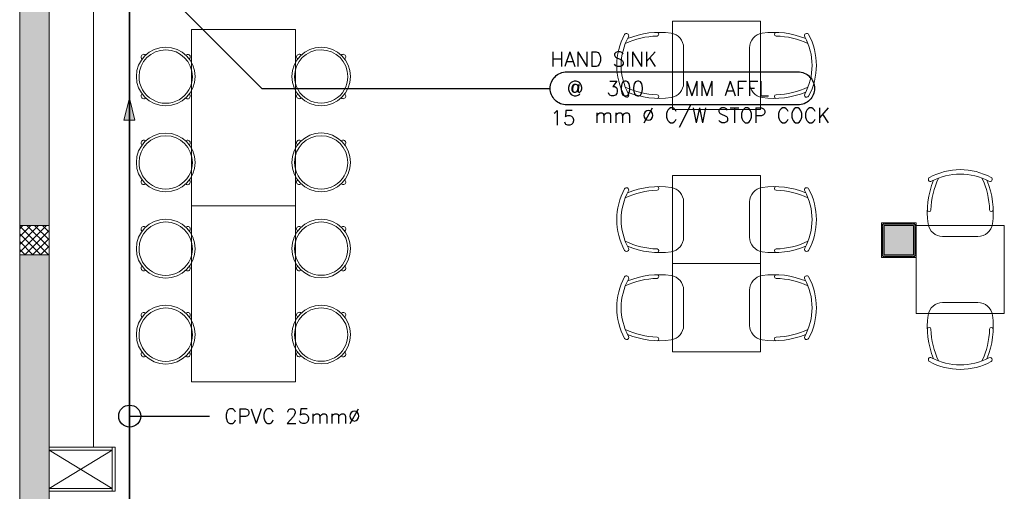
# Model space of a CAD drawing. Header units: millimetres. Extents: x -1747 to 60076, y -13777 to 14438.
# Tile 3 of 29: x 0 to 6708, y 4220 to 7431. Entities that reach past the tile are written whole.
import ezdxf
from ezdxf.enums import TextEntityAlignment as Align

# ---------------------------------------------------------------- set-up
doc = ezdxf.new("R2010")
doc.units = ezdxf.units.MM
doc.header["$MEASUREMENT"] = 0
doc.linetypes.add('CENTER', pattern=[2, 1.25, -0.25, 0.25, -0.25])
doc.layers.get('0').update_dxf_attribs({"lineweight": 5})
doc.layers.add('FLOOR LAYOUT', color=9, linetype='Continuous', lineweight=0, true_color=0x808080)
doc.layers.add('PLUMBING-WS-CW-PIPE', color=5, linetype='Continuous', lineweight=0, true_color=0x0000ff)
for name, color, linetype in [('LINE', 7, 'Continuous'), ('PLUMBING-DW-TR-LVL-TAG', 7, 'Continuous'), ('TAG', 7, 'Continuous')]:
    doc.layers.add(name, color=color, linetype=linetype)
doc.layers.add('PLUMBING-WS-PIPE-TEXT', color=7, linetype='Continuous', lineweight=0)
doc.styles.add('Oswald Light', font='txt')
doc.styles.add('ROMANS-100', font='romans.shx')
doc.styles.get("Standard").update_dxf_attribs({"font": 'romans.shx'})
doc.dimstyles.new('CLOSSED FILLED-ROMANS-100', dxfattribs={"dimtxt": 100, "dimasz": 100, "dimexe": 50, "dimexo": 50, "dimgap": 50, "dimtad": 1, "dimdec": 0, "dimzin": 0, "dimdsep": 46, "dimtxsty": 'ROMANS-100', "dimcen": 0.09, "dimclrd": 256, "dimclre": 256, "dimclrt": 256, "dimadec": 0, "dimazin": 0, "dimtfac": 1, "dimtdec": 0, "dimtofl": 0, "dimtmove": 0, "dimatfit": 3, "dimfxl": 1, "dimtolj": 1, "dimtzin": 0, "dimarcsym": 0})
doc.dimstyles.new('MDS-50', dxfattribs={"dimtxt": 100, "dimasz": 100, "dimexe": 50, "dimexo": 50, "dimgap": 25, "dimtad": 1, "dimdec": 0, "dimtxsty": 'Oswald Light', "dimcen": 0, "dimdle": 1.5875, "dimazin": 0, "dimtfac": 1, "dimtdec": 0, "dimtix": 1, "dimtmove": 0, "dimatfit": 0, "dimfxl": 1, "dimfrac": 2, "dimtolj": 1, "dimarcsym": 0})

# ---------------------------------------------------------------- blocks, each defined once
blk = doc.blocks.new('PLUMB-WS-WS-TAG')
at = {"layer": 'PLUMBING-DW-TR-LVL-TAG'}
blk.add_lwpolyline([(112.5, 112.5), (1687.5, 112.5, -0.414214), (1800, 0, -0.414214), (1687.5, -112.5), (112.5, -112.5, -0.414214), (0, 0), (0, 0, -0.414214)], format="xyb", close=True, dxfattribs=at)
at = {"layer": 'PLUMBING-DW-TR-LVL-TAG', "char_height": 100, "attachment_point": 4}
for s, width, insert in [('{\\Fromans|c0;@}', 115.286, (112.5, 0)), ('{\\Fromans|c0;MM AFFL}', 662.905, (912.5, 0)), ('mm %%C C/W STOP COCK', 1987.152, (300, -200))]:
    blk.add_mtext_dynamic_manual_height_columns(s, width=width, gutter_width=3324.7, heights=[0], dxfattribs=dict(at, insert=insert))
at = {"layer": 'PLUMBING-DW-TR-LVL-TAG', "style": 'ROMANS-100'}
for tag, p in [('PLUM-DR-EQP', (0, 200)), ('PLUM-DR-PSIZE', (0, -200))]:
    blk.add_attdef(tag, text='', height=100, dxfattribs=at).set_placement(p, align=Align.MIDDLE_LEFT)
blk.add_attdef('PLUM-PIPE-LVL', text='', height=100, dxfattribs=at).set_placement((512.5, 0), align=Align.MIDDLE_CENTER)
blk = doc.blocks.new('CW-FA')
at = {"layer": 'PLUMBING-WS-CW-PIPE', "lineweight": 0}
h = blk.add_hatch(color=256, dxfattribs=at)
h.dxf.hatch_style = 1
h.paths.add_polyline_path([(100, 0), (-50, 37.5), (-50, -37.5)])
blk.add_lwpolyline([(-50, 37.5), (100, 0), (-50, -37.5), (-50, 37.5)], dxfattribs=at)
blk = doc.blocks.new('FLOOR PLAN')
at = {"layer": 'FLOOR LAYOUT'}
h = blk.add_hatch(color=256, dxfattribs=at)
h.dxf.hatch_style = 1
h.paths.add_polyline_path([(200, 13280), (0, 13280), (0, 0), (4190, 0), (4190, 650), (4390, 650), (4390, 850), (3990, 850), (3990, 200), (200, 200), (200, 8735.8), (200, 8835.8), (200, 9585.8), (200, 9685.8), (200, 10435.8), (200, 10535.8), (200, 11285.8), (200, 11385.8), (200, 12135.8), (200, 12235.8)])
h.paths.add_polyline_path([(0, 11087.2), (200, 11087.2), (200, 11287.2), (0, 11287.2)], flags=17)
h.paths.add_polyline_path([(0, 8211.4), (200, 8211.4), (200, 8411.4), (0, 8411.4)], flags=17)
h.paths.add_polyline_path([(0, 5830), (200, 5830), (200, 6030), (0, 6030)], flags=17)
h.paths.add_polyline_path([(0, 3420), (200, 3420), (200, 3620), (0, 3620)], flags=17)
h.paths.add_polyline_path([(0, 0), (200, 0), (200, 200), (0, 200)], flags=17)
h.paths.add_polyline_path([(1995, 0.3), (2195, 0.3), (2195, 200.3), (1995, 200.3)], flags=16)
h.paths.add_polyline_path([(3990, 0), (4190, 0), (4190, 200), (3990, 200)], flags=17)
h.paths.add_polyline_path([(4190, 650), (4390, 650), (4390, 850), (4190, 850)], flags=17)
h = blk.add_hatch(color=256, dxfattribs=at)
h.dxf.hatch_style = 1
h.paths.add_polyline_path([(5890, 5830), (6090, 5830), (6090, 6030), (5890, 6030)])
for p, q in [((0, 13480), (0, 0)), ((200, 13480), (200, 200)), ((200, 4520), (200, 8211.4)), ((502, 7909.4), (502, 4520)), ((4448, 6820), (4448, 7420)), ((5048, 7420), (4448, 7420)), ((4448, 7420), (4448, 6820)), ((5048, 7420), (4448, 7420)), ((5048, 7420), (5048, 6820)), ((5048, 6820), (5048, 7420)), ((1170.4, 7364.5), (1878.3, 7364.5)), ((1170.4, 6164.5), (1170.4, 7364.5)), ((1878.3, 7364.5), (1878.3, 6164.5)), ((4523, 7240.1), (4523, 6999.9)), ((4973, 7240.1), (4973, 6999.9)), ((4448, 6820), (5048, 6820)), ((4448, 6820), (5048, 6820)), ((4448, 5770), (4448, 6370)), ((5048, 6370), (4448, 6370)), ((5048, 6370), (4448, 6370)), ((4448, 6370), (4448, 5770)), ((5048, 6370), (5048, 5770)), ((5048, 5770), (5048, 6370)), ((4523, 5949.9), (4523, 6190.1)), ((4973, 5949.9), (4973, 6190.1)), ((1170.4, 6164.7), (1878.3, 6164.7)), ((1170.4, 4964.7), (1170.4, 6164.7)), ((1878.3, 6164.5), (1170.4, 6164.5)), ((1878.3, 6164.7), (1878.3, 4964.7)), ((5881, 6048), (5872, 6048)), ((5872, 6048), (5872, 6039)), ((5872, 6048), (6108, 6048)), ((5872, 5812), (5872, 6048)), ((5872, 6039), (5881, 6030)), ((5872, 6039), (5872, 6030)), ((5890, 6039), (5881, 6048)), ((5881, 6048), (5890, 6048)), ((6099, 6039), (5881, 6039)), ((5881, 6039), (5881, 5821)), ((5899, 6048), (5890, 6048)), ((5890, 6048), (5890, 6039)), ((5899, 6039), (5899, 6048)), ((5899, 6048), (6081, 6048)), ((5899, 6045), (6081, 6045)), ((5899, 6042), (6081, 6042)), ((6090, 6048), (6081, 6048)), ((6081, 6048), (6081, 6039)), ((6090, 6039), (6090, 6048)), ((6099, 6048), (6090, 6039)), ((6090, 6048), (6099, 6048)), ((6108, 6048), (6099, 6048)), ((6099, 5821), (6099, 6039)), ((6099, 6030), (6108, 6039)), ((6108, 6039), (6108, 6048)), ((6108, 6048), (6108, 5812)), ((6108, 6039), (6108, 6030)), ((0, 6007.5), (22.5, 6030)), ((0, 5954.5), (75.5, 6030)), ((0, 5901.4), (128.6, 6030)), ((0, 5848.4), (181.6, 6030)), ((200, 6030), (0, 6030)), ((0, 6030), (0, 5830)), ((196, 5830), (0, 6026)), ((142.9, 5830), (0, 5972.9)), ((34.6, 5830), (200, 5995.4)), ((200, 5879), (49, 6030)), ((200, 5932), (102, 6030)), ((200, 5985.1), (155.1, 6030)), ((200, 5830), (200, 6030)), ((5881, 6030), (5872, 6030)), ((5872, 6030), (5872, 6021)), ((5872, 6021), (5881, 6021)), ((5872, 6021), (5872, 5839)), ((5875, 6021), (5875, 5839)), ((5878, 6021), (5878, 5839)), ((5890, 6030), (6090, 6030)), ((5890, 5830), (5890, 6030)), ((6090, 6030), (5890, 6030)), ((5890, 6030), (5890, 5830)), ((6090, 6030), (6090, 5830)), ((6090, 5830), (6090, 6030)), ((6108, 6030), (6099, 6030)), ((6099, 6021), (6108, 6021)), ((6102, 6021), (6102, 5839)), ((6105, 6021), (6105, 5839)), ((6108, 6030), (6708, 6030)), ((6108, 6030), (6108, 5430)), ((6708, 6030), (6108, 6030)), ((6108, 6030), (6108, 5430)), ((6108, 6021), (6108, 6030)), ((6108, 6021), (6108, 5839)), ((6708, 5430), (6708, 6030)), ((6708, 5430), (6708, 6030)), ((89.9, 5830), (0, 5919.9)), ((87.7, 5830), (200, 5942.3)), ((6287.9, 5955), (6528.1, 5955)), ((36.9, 5830), (0, 5866.9)), ((140.7, 5830), (200, 5889.3)), ((193.7, 5830), (200, 5836.3)), ((5881, 5839), (5872, 5839)), ((5872, 5839), (5872, 5830)), ((6108, 5839), (6099, 5839)), ((6108, 5830), (6108, 5839)), ((0, 5830), (200, 5830)), ((4448, 5770), (5048, 5770)), ((4448, 5770), (5048, 5770)), ((4448, 5170), (4448, 5770)), ((5048, 5770), (4448, 5770)), ((5048, 5770), (4448, 5770)), ((4448, 5770), (4448, 5170)), ((5048, 5770), (5048, 5170)), ((5048, 5170), (5048, 5770)), ((5872, 5830), (5881, 5830)), ((5881, 5830), (5872, 5821)), ((5872, 5821), (5872, 5830)), ((5872, 5821), (5872, 5812)), ((5872, 5812), (5881, 5812)), ((6108, 5812), (5872, 5812)), ((5881, 5821), (6099, 5821)), ((5881, 5812), (5890, 5821)), ((5881, 5812), (5890, 5812)), ((6090, 5830), (5890, 5830)), ((5890, 5830), (6090, 5830)), ((5890, 5821), (5890, 5812)), ((5890, 5812), (5899, 5812)), ((5899, 5812), (5899, 5821)), ((5899, 5818), (6081, 5818)), ((5899, 5815), (6081, 5815)), ((5899, 5812), (6081, 5812)), ((6081, 5821), (6081, 5812)), ((6081, 5812), (6090, 5812)), ((6090, 5812), (6090, 5821)), ((6090, 5821), (6099, 5812)), ((6099, 5812), (6090, 5812)), ((6108, 5821), (6099, 5830)), ((6099, 5830), (6108, 5830)), ((6099, 5812), (6108, 5812)), ((6108, 5830), (6108, 5821)), ((6108, 5812), (6108, 5821)), ((4523, 5349.9), (4523, 5590.1)), ((4973, 5349.9), (4973, 5590.1)), ((6287.9, 5505), (6528.1, 5505)), ((6708, 5430), (6108, 5430)), ((6108, 5430), (6708, 5430)), ((4448, 5170), (5048, 5170)), ((4448, 5170), (5048, 5170)), ((1878.3, 4964.7), (1170.4, 4964.7)), ((502, 4520), (200, 4520)), ((650, 4520), (200, 4520)), ((200, 4240), (630, 4500)), ((200, 4500), (630, 4240)), ((630, 4500), (200, 4500)), ((630, 4220), (630, 4520)), ((650, 4220), (650, 4520)), ((630, 4240), (200, 4240)), ((650, 4220), (200, 4220))]:
    blk.add_line(p, q, dxfattribs=at)
at = {"layer": 'FLOOR LAYOUT', "extrusion": (-8.16355e-49, -1.29875e-40, -1)}
for centre in [(-994.8, 7043.8), (-2053.9, 7044.2), (-994.8, 6459.1), (-2053.9, 6459.5), (-994.8, 5871.8), (-2053.9, 5872.3), (-994.8, 5286.6), (-2053.9, 5287)]:
    blk.add_circle(centre, 200, dxfattribs=at)
at = {"layer": 'FLOOR LAYOUT'}
for centre, radius, start, end in [((4508.1, 7120), 440.1, 151.57492, 208.42508), ((4508.1, 7120), 440.1, 151.57492, 208.42508), ((4508.1, 7120), 410.1, 151.57536, 208.42464), ((4134.2, 7322.3), 15, 331.57208, 151.57208), ((4356.2, 6782.8), 537.1, 91.51212, 115.41481), ((4356.2, 6782.8), 562.1, 81.68335, 112.54812), ((4341.4, 7332.4), 12.7, 272.69133, 78.23637), ((4423, 7240.1), 100, 0, 81.68335), ((5073, 7240.1), 100, 98.31665, 180), ((5139.8, 6782.8), 562.1, 67.45188, 98.31665), ((5154.6, 7332.4), 12.7, 101.76363, 267.30867), ((5139.8, 6782.8), 537.1, 64.58519, 88.48788), ((5361.8, 7322.3), 15, 28.42792, 208.42792), ((4987.9, 7120), 410.1, 331.57536, 28.42464), ((4987.9, 7120), 440.1, 331.57492, 28.42508), ((4987.9, 7120), 440.1, 331.57492, 28.42508), ((4423, 6999.9), 100, 278.31665, 0), ((5073, 6999.9), 100, 180, 261.68335), ((4134.2, 6917.7), 15, 208.42792, 28.42792), ((4134.2, 6917.7), 15, 208.42792, 28.42792), ((4356.2, 7457.2), 537.1, 244.58519, 268.48788), ((4356.2, 7457.2), 562.1, 247.45188, 278.31665), ((4341.4, 6907.6), 12.7, 281.76363, 87.30867), ((5139.8, 7457.2), 562.1, 261.68335, 292.54812), ((5154.6, 6907.6), 12.7, 92.69133, 258.23637), ((5139.8, 7457.2), 537.1, 271.51212, 295.41481), ((5361.8, 6917.7), 15, 151.57208, 331.57208), ((5361.8, 6917.7), 15, 151.57208, 331.57208), ((6408, 5969.9), 440.1, 61.57492, 118.42508), ((6408, 5969.9), 440.1, 61.57492, 118.42508), ((6408, 5969.9), 410.1, 61.57536, 118.42464), ((6745.2, 6121.8), 562.1, 157.45188, 188.31665), ((6205.7, 6343.8), 15, 118.42792, 298.42792), ((6745.2, 6121.8), 537.1, 154.58519, 178.48788), ((6070.9, 6121.8), 537.1, 1.51212, 25.41481), ((6070.9, 6121.8), 562.1, 351.68335, 22.54812), ((6610.3, 6343.8), 15, 241.57208, 61.57208), ((6610.3, 6343.8), 15, 241.57208, 61.57208), ((4508.1, 6070), 440.1, 151.57492, 208.42508), ((4508.1, 6070), 440.1, 151.57492, 208.42508), ((4508.1, 6070), 410.1, 151.57536, 208.42464), ((4134.2, 6272.3), 15, 331.57208, 151.57208), ((4134.2, 6272.3), 15, 331.57208, 151.57208), ((4356.2, 5732.8), 537.1, 91.51212, 115.41481), ((4356.2, 5732.8), 562.1, 81.68335, 112.54812), ((4341.4, 6282.4), 12.7, 272.69133, 78.23637), ((4423, 6190.1), 100, 0, 81.68335), ((5073, 6190.1), 100, 98.31665, 180), ((5139.8, 5732.8), 562.1, 67.45188, 98.31665), ((5154.6, 6282.4), 12.7, 101.76363, 267.30867), ((5139.8, 5732.8), 537.1, 64.58519, 88.48788), ((5361.8, 6272.3), 15, 28.42792, 208.42792), ((5361.8, 6272.3), 15, 28.42792, 208.42792), ((4987.9, 6070), 410.1, 331.57536, 28.42464), ((4987.9, 6070), 440.1, 331.57492, 28.42508), ((4987.9, 6070), 440.1, 331.57492, 28.42508), ((6195.6, 6136.6), 12.7, 191.76363, 357.30867), ((6620.4, 6136.6), 12.7, 182.69133, 348.23637), ((6287.9, 6055), 100, 188.31665, 270), ((6528.1, 6055), 100, 270, 351.68335), ((4356.2, 6407.2), 537.1, 244.58519, 268.48788), ((4423, 5949.9), 100, 278.31665, 0), ((5073, 5949.9), 100, 180, 261.68335), ((5139.8, 6407.2), 537.1, 271.51212, 295.41481), ((4134.2, 5867.7), 15, 208.42792, 28.42792), ((4356.2, 6407.2), 562.1, 247.45188, 278.31665), ((4341.4, 5857.6), 12.7, 281.76363, 87.30867), ((5139.8, 6407.2), 562.1, 261.68335, 292.54812), ((5154.6, 5857.6), 12.7, 92.69133, 258.23637), ((5361.8, 5867.7), 15, 151.57208, 331.57208), ((4508.1, 5470), 440.1, 151.57492, 208.42508), ((4508.1, 5470), 440.1, 151.57492, 208.42508), ((4508.1, 5470), 410.1, 151.57536, 208.42464), ((4134.2, 5672.3), 15, 331.57208, 151.57208), ((4134.2, 5672.3), 15, 331.57208, 151.57208), ((4356.2, 5132.8), 537.1, 91.51212, 115.41481), ((4356.2, 5132.8), 562.1, 81.68335, 112.54812), ((4341.4, 5682.4), 12.7, 272.69133, 78.23637), ((4423, 5590.1), 100, 0, 81.68335), ((5073, 5590.1), 100, 98.31665, 180), ((5139.8, 5132.8), 562.1, 67.45188, 98.31665), ((5154.6, 5682.4), 12.7, 101.76363, 267.30867), ((5139.8, 5132.8), 537.1, 64.58519, 88.48788), ((5361.8, 5672.3), 15, 28.42792, 208.42792), ((5361.8, 5672.3), 15, 28.42792, 208.42792), ((4987.9, 5470), 410.1, 331.57536, 28.42464), ((4987.9, 5470), 440.1, 331.57492, 28.42508), ((4987.9, 5470), 440.1, 331.57492, 28.42508), ((6287.9, 5405), 100, 90, 171.68335), ((6528.1, 5405), 100, 8.31665, 90), ((6745.2, 5338.2), 562.1, 171.68335, 202.54812), ((6070.9, 5338.2), 562.1, 337.45188, 8.31665), ((4356.2, 5807.2), 537.1, 244.58519, 268.48788), ((4423, 5349.9), 100, 278.31665, 0), ((5073, 5349.9), 100, 180, 261.68335), ((5139.8, 5807.2), 537.1, 271.51212, 295.41481), ((6195.6, 5323.4), 12.7, 2.69133, 168.23637), ((6745.2, 5338.2), 537.1, 181.51212, 205.41481), ((6070.9, 5338.2), 537.1, 334.58519, 358.48788), ((6620.4, 5323.4), 12.7, 11.76363, 177.30867), ((4134.2, 5267.7), 15, 208.42792, 28.42792), ((4356.2, 5807.2), 562.1, 247.45188, 278.31665), ((4341.4, 5257.6), 12.7, 281.76363, 87.30867), ((5139.8, 5807.2), 562.1, 261.68335, 292.54812), ((5154.6, 5257.6), 12.7, 92.69133, 258.23637), ((5361.8, 5267.7), 15, 151.57208, 331.57208), ((6205.7, 5116.2), 15, 61.57208, 241.57208), ((6408, 5490.1), 440.1, 241.57492, 298.42508), ((6408, 5490.1), 440.1, 241.57492, 298.42508), ((6408, 5490.1), 410.1, 241.57536, 298.42464), ((6610.3, 5116.2), 15, 298.42792, 118.42792), ((6610.3, 5116.2), 15, 298.42792, 118.42792)]:
    blk.add_arc(centre, radius, start, end, dxfattribs=at)
at = {"layer": 'FLOOR LAYOUT', "extrusion": (-8.16355e-49, -1.29875e-40, -1)}
for centre, radius, start, end in [((-994.8, 7043.8), 181.8, 0.0611, 180.0611), ((-845.7, 7177.1), 18.2, 309.18149, 134.39199), ((-1144.2, 7176.7), 18.2, 45.7302, 230.9407), ((-2053.9, 7044.2), 181.8, 0.0611, 180.0611), ((-1904.8, 7177.5), 18.2, 309.18149, 134.39199), ((-2203.3, 7177.2), 18.2, 45.7302, 230.9407), ((-994.8, 7043.8), 181.8, 180.0611, 0.0611), ((-2053.9, 7044.2), 181.8, 180.0611, 0.0611), ((-845.4, 6910.8), 18.2, 225.7302, 50.9407), ((-1143.9, 6910.5), 18.2, 129.18149, 314.39199), ((-1904.5, 6911.3), 18.2, 225.7302, 50.9407), ((-2203.1, 6911), 18.2, 129.18149, 314.39199), ((-994.8, 6459.1), 181.8, 0.0611, 180.0611), ((-2053.9, 6459.5), 181.8, 0.0611, 180.0611), ((-845.7, 6592.3), 18.2, 309.18149, 134.39199), ((-1144.2, 6592), 18.2, 45.7302, 230.9407), ((-1904.8, 6592.8), 18.2, 309.18149, 134.39199), ((-2203.3, 6592.4), 18.2, 45.7302, 230.9407), ((-994.8, 6459.1), 181.8, 180.0611, 0.0611), ((-2053.9, 6459.5), 181.8, 180.0611, 0.0611), ((-845.4, 6326.1), 18.2, 225.7302, 50.9407), ((-1143.9, 6325.8), 18.2, 129.18149, 314.39199), ((-1904.5, 6326.5), 18.2, 225.7302, 50.9407), ((-2203.1, 6326.2), 18.2, 129.18149, 314.39199), ((-994.8, 5871.8), 181.8, 0.0611, 180.0611), ((-2053.9, 5872.3), 181.8, 0.0611, 180.0611), ((-845.7, 6005.1), 18.2, 309.18149, 134.39199), ((-1144.2, 6004.8), 18.2, 45.7302, 230.9407), ((-1904.8, 6005.5), 18.2, 309.18149, 134.39199), ((-2203.3, 6005.2), 18.2, 45.7302, 230.9407), ((-994.8, 5871.8), 181.8, 180.0611, 0.0611), ((-2053.9, 5872.3), 181.8, 180.0611, 0.0611), ((-845.4, 5738.9), 18.2, 225.7302, 50.9407), ((-1143.9, 5738.6), 18.2, 129.18149, 314.39199), ((-1904.5, 5739.3), 18.2, 225.7302, 50.9407), ((-2203.1, 5739), 18.2, 129.18149, 314.39199), ((-994.8, 5286.6), 181.8, 0.0611, 180.0611), ((-845.7, 5419.9), 18.2, 309.18149, 134.39199), ((-1144.2, 5419.5), 18.2, 45.7302, 230.9407), ((-2053.9, 5287), 181.8, 0.0611, 180.0611), ((-1904.8, 5420.3), 18.2, 309.18149, 134.39199), ((-2203.3, 5420), 18.2, 45.7302, 230.9407), ((-994.8, 5286.6), 181.8, 180.0611, 0.0611), ((-2053.9, 5287), 181.8, 180.0611, 0.0611), ((-845.4, 5153.6), 18.2, 225.7302, 50.9407), ((-1143.9, 5153.3), 18.2, 129.18149, 314.39199), ((-1904.5, 5154.1), 18.2, 225.7302, 50.9407), ((-2203.1, 5153.7), 18.2, 129.18149, 314.39199)]:
    blk.add_arc(centre, radius, start, end, dxfattribs=at)

msp = doc.modelspace()

# ---------------------------------------------------------------- linework, layer by layer
at = {"layer": 'PLUMBING-WS-CW-PIPE', "linetype": 'CENTER', "ltscale": 3, "const_width": 10}
msp.add_lwpolyline([(747.9, 1121.4), (747.9, 9773.6)], dxfattribs=at)

# ---------------------------------------------------------------- block references
msp.add_blockref('PLUMB-WS-WS-TAG', (3614.6, 6963.1)).add_auto_attribs({'PLUM-PIPE-LVL': '300', 'PLUM-DR-PSIZE': '15', 'PLUM-DR-EQP': 'HAND SINK'})
at = {"rotation": 90}
msp.add_blockref('CW-FA', (747.9, 6796.8), dxfattribs=at)
at = {"layer": 'FLOOR LAYOUT'}
msp.add_blockref('FLOOR PLAN', (0, 0), dxfattribs=at)

# ---------------------------------------------------------------- texts
at = {"layer": 'PLUMBING-WS-PIPE-TEXT', "insert": (1393.1, 4731.8), "char_height": 100, "attachment_point": 4}
msp.add_mtext_dynamic_manual_height_columns('CPVC 25mm%%C', width=1488.014, gutter_width=3324.7, heights=[0], dxfattribs=at)

# ---------------------------------------------------------------- leaders
at = {"layer": 'LINE'}
msp.add_leader([(105.4, 8507.6), (1649.9, 6963.1), (3614.6, 6963.1)], dimstyle='MDS-50', override={"dimasz": 150, "dimtad": 0}, dxfattribs=at)
at = {"layer": 'TAG'}
msp.add_leader([(749.5, 4731.8), (1293.1, 4731.8)], dimstyle='CLOSSED FILLED-ROMANS-100', override={"dimasz": 150, "dimtad": 0, "dimldrblk": 'DotBlank'}, dxfattribs=at)

doc.saveas('drawing.dxf')
